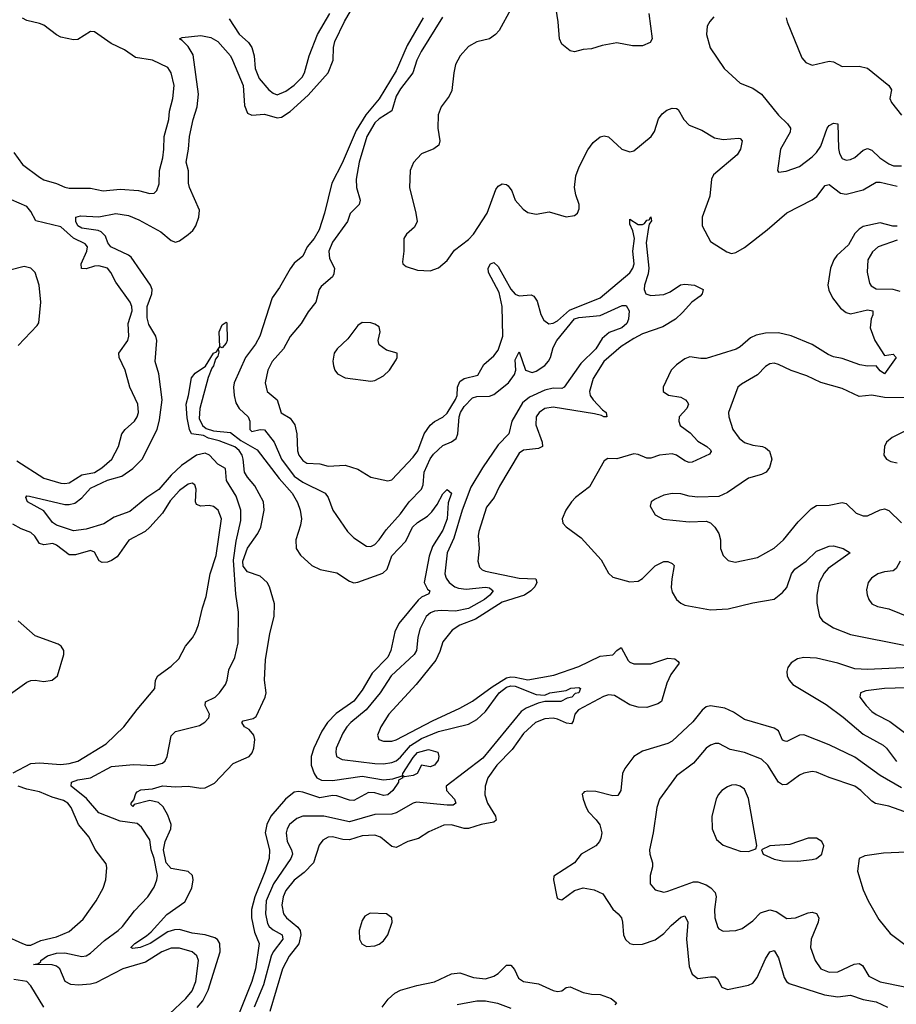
# Model space of a CAD drawing. Header units: inches. Extents: x 1245430 to 1420861, y 606325 to 671315.
# Tile 244 of 256: x 1381857 to 1385985, y 643323 to 647961. Entities that reach past the tile are written whole.
import ezdxf

# ---------------------------------------------------------------- set-up
doc = ezdxf.new("R2010")
doc.units = ezdxf.units.IN
doc.header["$MEASUREMENT"] = 0
doc.layers.add('B3684', color=7, linetype='Continuous')

msp = doc.modelspace()

# ---------------------------------------------------------------- linework, layer by layer
at = {"layer": 'B3684', "color": 5}
for points, elevation in [([(1382561.9, 643278.1), (1382640.1, 643350), (1382670, 643386.8), (1382686.4, 643430), (1382698.8, 643530), (1382691.9, 643551.9), (1382669.7, 643570), (1382610, 643588), (1382570, 643587.1), (1382525.8, 643570), (1382450, 643521.3), (1382342.6, 643490), (1382215, 643425), (1382190, 643418.1), (1382133.6, 643413.6), (1382097.1, 643417.1), (1382070.8, 643430.8), (1382045.4, 643490), (1382030, 643502.9), (1382010, 643509.4), (1381922, 643510), (1381945.2, 643514.8), (1381955.8, 643524.2), (1381956, 643530), (1381988, 643552), (1382030, 643563.3), (1382070, 643566), (1382150, 643548.7), (1382170, 643552.2), (1382190, 643563.7), (1382256.5, 643623.5), (1382320.8, 643670), (1382341.2, 643690), (1382397.3, 643762.7), (1382460.8, 643830), (1382490, 643874.9), (1382503.1, 643910), (1382505.5, 643930), (1382490.3, 644009.7), (1382476.7, 644050), (1382470, 644098), (1382430, 644158), (1382410, 644174.6), (1382330, 644186.1), (1382230, 644225.6), (1382171.8, 644291.8), (1382099.5, 644350), (1382101.6, 644370), (1382130, 644379.7), (1382189.9, 644390.1), (1382290, 644442.7), (1382392.6, 644452.6), (1382490, 644448.1), (1382530, 644459.6), (1382542, 644470), (1382551.1, 644490), (1382570, 644587.3), (1382590, 644608.2), (1382703.9, 644636.1), (1382728.7, 644651.3), (1382747.6, 644672.4), (1382751.6, 644690), (1382731.1, 644730), (1382731.5, 644748.5), (1382778.3, 644770), (1382798.3, 644790), (1382825.7, 644830), (1382833.5, 644850), (1382841.4, 644898.6), (1382870, 644957.3), (1382885.1, 645025.1), (1382887.1, 645170), (1382874.7, 645254.7), (1382864.3, 645415.7), (1382876.1, 645503.9), (1382897.7, 645602.3), (1382898.9, 645650), (1382876.1, 645716.1), (1382831.7, 645790), (1382826.5, 645846.5), (1382790, 645866.6), (1382750.6, 645910), (1382730, 645918.5), (1382690, 645909.2), (1382618.7, 645861.3), (1382570, 645815.4), (1382511.6, 645748.4), (1382455.1, 645710), (1382376.3, 645643.7), (1382302.1, 645617.9), (1382253.5, 645586.5), (1382170, 645561.6), (1382110, 645553.2), (1382030, 645579.2), (1382012.2, 645592.2), (1381970, 645647.3), (1381894, 645690), (1381886.3, 645710), (1381890, 645717.3), (1381903.5, 645716.5), (1382070, 645676.6), (1382090, 645676.4), (1382116.6, 645683.4), (1382150, 645707.8), (1382190, 645753.4), (1382270, 645791.4), (1382337.7, 645810), (1382390, 645847), (1382433.2, 645890), (1382503.7, 646030), (1382515.9, 646075.9), (1382527.5, 646170), (1382512.7, 646292.7), (1382494.6, 646350), (1382503.4, 646450), (1382498.9, 646470), (1382465.7, 646525.7), (1382456.7, 646556.7), (1382456.9, 646610), (1382479.7, 646670), (1382480.1, 646690), (1382473.6, 646710), (1382381.5, 646841.5), (1382370, 646850.8), (1382286.8, 646890), (1382272.1, 646910), (1382260.4, 646940.4), (1382240.8, 646960.8), (1382227.2, 646967.2), (1382150, 646978.6), (1382130.8, 646990), (1382121.6, 647010), (1382120.7, 647030), (1382143.8, 647036.2), (1382230, 647031.5), (1382310, 647048.3), (1382370, 647038.9), (1382418.1, 647018.1), (1382521, 646961), (1382570, 646921.3), (1382590, 646912), (1382610, 646918.8), (1382650.6, 646949.4), (1382671.6, 646968.4), (1382685.8, 646990), (1382701.2, 647030), (1382703.2, 647063.2), (1382657.2, 647170), (1382652.6, 647190), (1382651.2, 647248.8), (1382641.7, 647290), (1382652.1, 647350), (1382656.3, 647410), (1382674.1, 647490), (1382693, 647550), (1382699.2, 647610), (1382674.5, 647794.5), (1382650, 647833.5), (1382622.8, 647862.8), (1382609.5, 647870.5), (1382622.6, 647877.4), (1382710, 647886.8), (1382757.1, 647877.1), (1382790, 647858.4), (1382850, 647790.1), (1382859.5, 647770), (1382909, 647650), (1382916.4, 647556.4), (1382930, 647520.2), (1382950, 647510.1), (1383010, 647516.2), (1383070, 647498.8), (1383090, 647501.7), (1383130, 647528.6), (1383215.3, 647604.7), (1383309.9, 647710.1), (1383333.2, 647770), (1383334.2, 647830), (1383341.9, 647858.1), (1383387.4, 647952.6), (1383454.6, 648070)], 760), ([(1384820.6, 647990), (1384836, 647870), (1384826.8, 647853.2), (1384790, 647837.2), (1384742.4, 647837.6), (1384670, 647850.8), (1384600.8, 647839.2), (1384550, 647823.1), (1384510, 647820.4), (1384470, 647808.7), (1384450, 647813.5), (1384410, 647845.7), (1384398.6, 647870), (1384392.2, 647950), (1384376.9, 648050)], 820), ([(1382844.2, 647964.2), (1382890, 647893.1), (1382933.8, 647853.8), (1382950, 647830.3), (1382960.9, 647790), (1382965.6, 647730), (1382984, 647684), (1383030, 647630.2), (1383050, 647614.7), (1383070, 647607.2), (1383110, 647624.3), (1383150, 647652.7), (1383187.3, 647690), (1383198.8, 647710), (1383220.9, 647790), (1383258.9, 647890), (1383317.6, 647990)], 780), ([(1384169.5, 648010), (1384114.7, 647910), (1384098.5, 647890), (1384070, 647870.7), (1384010, 647856.1), (1383970, 647833.6), (1383930.9, 647790), (1383910.1, 647750), (1383901.1, 647710), (1383892.4, 647627.6), (1383879.5, 647600.5), (1383841.4, 647550), (1383828.3, 647511.7), (1383826, 647450), (1383835.8, 647390), (1383830.3, 647370), (1383808.1, 647351.9), (1383750, 647328.4), (1383712.4, 647287.6), (1383696.5, 647250), (1383692.6, 647170), (1383722.7, 647050), (1383728.3, 647010), (1383716.7, 646983.3), (1383678.3, 646950), (1383666, 646930), (1383666, 646870), (1383659.9, 646819.9), (1383662, 646810), (1383677.4, 646797.4), (1383730, 646780.9), (1383790, 646777.4), (1383830, 646792.2), (1383870, 646826.7), (1383905.3, 646874.7), (1383970, 646925.6), (1383993.5, 646950), (1384058.3, 647050), (1384099.8, 647160.2), (1384110, 647176), (1384130, 647187.2), (1384150, 647184.1), (1384158, 647178), (1384174.4, 647154.4), (1384190.2, 647110), (1384228, 647068), (1384250, 647053), (1384290, 647045.1), (1384350, 647055), (1384430, 647031.5), (1384470, 647038), (1384484.2, 647050), (1384492.2, 647070), (1384491.9, 647090), (1384476.1, 647136.1), (1384470.5, 647170), (1384475.4, 647224.6), (1384492.3, 647267.7), (1384533.2, 647346.8), (1384558.5, 647381.5), (1384590, 647409.3), (1384610, 647412.9), (1384629.3, 647409.3), (1384693, 647350), (1384730, 647338.3), (1384750, 647342.3), (1384831.4, 647410), (1384846.2, 647433.8), (1384865.9, 647494.1), (1384882.1, 647517.9), (1384905.2, 647534.8), (1384930, 647543.2), (1384950, 647542.8), (1384957.7, 647537.7), (1384985.2, 647490), (1385010, 647463.5), (1385070, 647440.5), (1385130, 647404.5), (1385170, 647397), (1385242, 647402), (1385250, 647400.3), (1385259, 647390), (1385251.5, 647350), (1385235.9, 647324.1), (1385124.7, 647230), (1385115.5, 647210), (1385107.7, 647130), (1385071, 647030), (1385071.3, 646990), (1385110, 646916.5), (1385187.8, 646867.8), (1385210, 646860.1), (1385230, 646863.3), (1385270, 646886.9), (1385377.5, 646970), (1385470, 647050.2), (1385590, 647111.7), (1385611.9, 647128.1), (1385650, 647179.7), (1385670, 647184.7), (1385723.1, 647143.1), (1385750, 647138), (1385830, 647159.5), (1385890, 647195), (1385910, 647195.3), (1385990, 647176.8)], 820), ([(1381830, 647335.6), (1381870, 647278.5), (1381950, 647218.9), (1381970, 647206.6), (1382030, 647188.9), (1382070, 647171.8), (1382090, 647166.9), (1382190, 647167.1), (1382250, 647154.6), (1382330, 647162), (1382415.9, 647155.9), (1382470, 647142.3), (1382490, 647143.7), (1382503.5, 647156.5), (1382513.1, 647186.9), (1382515, 647250), (1382530.5, 647309.5), (1382535.8, 647350), (1382537.1, 647410), (1382559.1, 647490), (1382562.2, 647530), (1382577.8, 647590), (1382584.3, 647650), (1382571, 647711), (1382554.8, 647734.8), (1382483, 647770), (1382403.1, 647783.1), (1382350, 647818), (1382288.1, 647848.1), (1382210, 647902.7), (1382190, 647904.3), (1382130, 647866.8), (1382110, 647865.2), (1382050, 647878.8), (1382030, 647888.6), (1381970, 647934.1), (1381950, 647943.1), (1381890, 647956.4), (1381870, 647968.2)], 780), ([(1383756.6, 647970), (1383681.2, 647838.8), (1383630, 647720.2), (1383550, 647587.8), (1383486.8, 647513.2), (1383441.3, 647438.7), (1383375.7, 647284.3), (1383327.2, 647190), (1383292.9, 647050), (1383266.7, 646970), (1383243.3, 646930), (1383210.1, 646890), (1383190, 646846.6), (1383150, 646813.5), (1383130, 646787.2), (1383080.6, 646699.4), (1383046.3, 646650), (1382987.9, 646470), (1382967.6, 646432.4), (1382920.5, 646370), (1382867.1, 646250), (1382864.1, 646230), (1382866.5, 646190), (1382875.4, 646155.4), (1382890, 646129.2), (1382933.5, 646090), (1382940.8, 646070), (1382941.5, 646030), (1382950, 646021.2), (1382990, 646030.8), (1383010, 646028.2), (1383055.4, 645970), (1383090.5, 645890), (1383150, 645811), (1383190, 645782.3), (1383295.6, 645730), (1383309.1, 645710), (1383331.1, 645651.1), (1383400.3, 645550), (1383430, 645520.9), (1383490, 645481.3), (1383510, 645478.7), (1383530, 645489), (1383550, 645510.3), (1383582.8, 645557.2), (1383650, 645632.4), (1383691, 645690), (1383749.2, 645750), (1383757.2, 645770), (1383762.4, 645830), (1383790, 645891.5), (1383805.3, 645914.7), (1383850, 645955.5), (1383890, 645971.7), (1383912.5, 645987.5), (1383920.7, 646010), (1383926.9, 646090), (1383932.7, 646110), (1383950, 646139.4), (1383990, 646179.1), (1384010, 646185.7), (1384070, 646186.8), (1384090, 646195), (1384158.4, 646250), (1384186.8, 646290), (1384193.1, 646310), (1384190, 646359.1), (1384210, 646395.5), (1384239.6, 646310), (1384270, 646299.5), (1384290, 646305.8), (1384330, 646331.3), (1384348.2, 646351.8), (1384357.6, 646370), (1384370, 646417.1), (1384386.3, 646450), (1384470, 646551), (1384490, 646557.3), (1384590, 646566.8), (1384693.9, 646613.9), (1384713.9, 646613.9), (1384726.7, 646590), (1384724, 646550), (1384716.9, 646530), (1384692.3, 646510), (1384633, 646487), (1384600.3, 646459.7), (1384570.1, 646410), (1384499.3, 646340.7), (1384420.7, 646230), (1384410, 646223.6), (1384370, 646225.3), (1384330, 646214.9), (1384257.8, 646182.2), (1384224.7, 646155.3), (1384174, 646070), (1384160.5, 646010), (1384110, 645958.4), (1384036.4, 645850), (1383982, 645758), (1383940.3, 645650), (1383900.9, 645519.1), (1383870.1, 645449.8), (1383859.5, 645350), (1383865.1, 645330), (1383880.1, 645310), (1383906.3, 645290), (1383923.2, 645283.2), (1383959, 645279), (1384050, 645288.1), (1384070, 645284), (1384087.4, 645270), (1384071.9, 645250), (1384046.3, 645230), (1383970, 645187.3), (1383910, 645174.7), (1383842.5, 645177.5), (1383810, 645174.4), (1383792.4, 645167.6), (1383771.9, 645150), (1383741.2, 645090), (1383731.4, 645050), (1383725.3, 644990), (1383714, 644970), (1383605.7, 644870), (1383554, 644790), (1383489.2, 644710.8), (1383416.1, 644650), (1383398.4, 644630), (1383379.1, 644600.9), (1383347.6, 644530), (1383345.1, 644510), (1383349.3, 644490), (1383376.1, 644476.1), (1383530, 644457), (1383570, 644455.3), (1383610, 644461.6), (1383630, 644470.5), (1383650, 644487.8), (1383697.9, 644542.1), (1383750, 644575.1), (1383830, 644608.4), (1383970, 644642.5), (1384010, 644664.6), (1384050, 644701.5), (1384115.5, 644790), (1384150, 644816.4), (1384170, 644823.1), (1384190, 644821.3), (1384290, 644782.1), (1384330, 644778.4), (1384354.5, 644790), (1384430, 644801.1), (1384452.8, 644812.7), (1384490, 644816), (1384498, 644810), (1384490.7, 644790), (1384473.4, 644786.6), (1384457.3, 644770), (1384435.1, 644764.9), (1384406, 644750), (1384330, 644749.4), (1384298.1, 644741.9), (1384241.9, 644718.1), (1384218.1, 644701.9), (1384038, 644482), (1383865.4, 644350), (1383866.8, 644330), (1383904.8, 644290), (1383911.6, 644270), (1383898.5, 644261.5), (1383870, 644260.3), (1383725.3, 644274.7), (1383709.5, 644270.5), (1383630, 644225.3), (1383610, 644218.6), (1383530, 644217.4), (1383410, 644182.9), (1383290, 644208.6), (1383190.1, 644209.9), (1383162.2, 644197.8), (1383128.2, 644170), (1383116.2, 644150), (1383111.3, 644130), (1383117.2, 644090), (1383136.6, 644050), (1383141, 644030), (1383134.2, 644010), (1383051.7, 643890), (1383018.3, 643810), (1383014.3, 643750), (1383024.3, 643704.3), (1383031.8, 643690), (1383050, 643673.7), (1383092.7, 643650), (1383095.6, 643630), (1383050.9, 643570), (1383041.9, 643550), (1383004.6, 643415.4), (1382961.5, 643310)], 760), ([(1383847.6, 647972.4), (1383747.4, 647810), (1383726.9, 647770), (1383708.4, 647710), (1383650, 647635.2), (1383630, 647600.7), (1383609.4, 647530.6), (1383550, 647494.1), (1383530, 647474.7), (1383491.2, 647410), (1383456, 647290), (1383441.1, 647210), (1383443.1, 647170), (1383460.6, 647110), (1383456.5, 647090), (1383412.8, 647047.2), (1383400.8, 647010), (1383330, 646912.4), (1383313.3, 646870), (1383316.1, 646836.1), (1383339.3, 646790), (1383336.6, 646763.4), (1383330.1, 646749.9), (1383276.3, 646703.7), (1383268.1, 646690), (1383251.9, 646630), (1383216, 646584), (1383182.9, 646530), (1383131, 646469), (1383100.1, 646410), (1383046.3, 646350), (1383026.3, 646310), (1383013.2, 646250), (1383022, 646210), (1383069.5, 646169.5), (1383088.9, 646108.9), (1383130, 646083.5), (1383152, 646052), (1383161.5, 646010), (1383165.4, 645930), (1383172, 645910), (1383190, 645884.2), (1383210, 645871.6), (1383270, 645868.8), (1383310, 645858.4), (1383390, 645861.9), (1383450, 645843.6), (1383510, 645805.3), (1383590, 645788), (1383610, 645793.8), (1383710, 645900.5), (1383731.7, 645930), (1383762.2, 646010), (1383789.9, 646050.1), (1383810, 646067.8), (1383850, 646087.8), (1383870, 646107.5), (1383910, 646171.6), (1383917.3, 646190), (1383919.1, 646230), (1383930, 646256.9), (1383950, 646270.2), (1384013.9, 646286.1), (1384042.9, 646337.1), (1384090, 646376.9), (1384110, 646404.6), (1384131.6, 646470), (1384129.7, 646610), (1384115.1, 646675.1), (1384065, 646770), (1384063.2, 646790), (1384073.6, 646810), (1384090, 646816.6), (1384110, 646798.3), (1384170, 646691.1), (1384190, 646667.8), (1384210, 646660.5), (1384265.4, 646665.4), (1384278.4, 646658.4), (1384294.1, 646634.1), (1384311.4, 646571.4), (1384324.7, 646544.7), (1384348.8, 646528.8), (1384370, 646530.9), (1384390, 646542.5), (1384446.9, 646593.1), (1384590.6, 646650), (1384730, 646769), (1384744.3, 646790), (1384750.3, 646810), (1384744.5, 646870), (1384751.7, 646930), (1384745.4, 646965.4), (1384730, 646997), (1384730, 647020.4), (1384770, 646995.9), (1384790, 646995.7), (1384799.5, 647000.5), (1384810, 647015.8), (1384821.5, 647018.5), (1384830, 647032.4), (1384832.5, 647012.5), (1384822.2, 646997.8), (1384818, 646982), (1384806.8, 646910), (1384819.5, 646790), (1384817.1, 646762.9), (1384799.9, 646710), (1384797.9, 646690), (1384805.7, 646670), (1384830, 646661.2), (1384890, 646666.6), (1384920.6, 646679.4), (1384969, 646711), (1384990, 646715.1), (1385034.9, 646710), (1385075.2, 646690), (1385071.2, 646670), (1385061.3, 646658.7), (1385022.1, 646630), (1384979.2, 646580.8), (1384944.8, 646550), (1384886, 646514), (1384790, 646481.7), (1384750, 646459.7), (1384690, 646421.6), (1384608.8, 646350), (1384557.7, 646270), (1384539.8, 646210), (1384543.6, 646190), (1384558, 646170), (1384602.3, 646122.3), (1384619.3, 646110), (1384622, 646090), (1384608.2, 646090), (1384596.9, 646096.9), (1384564.4, 646104.4), (1384370, 646135.9), (1384330.7, 646129.3), (1384303.2, 646110), (1384290.1, 646089.9), (1384288.1, 646051.9), (1384317.7, 645970), (1384318.8, 645950), (1384299.6, 645940.4), (1384230, 645932.7), (1384210, 645919.4), (1384116.1, 645763.9), (1384091.3, 645710), (1384056.2, 645663.8), (1384019, 645550), (1384016.3, 645530), (1384021.2, 645470), (1384014.2, 645410), (1384022.4, 645382.4), (1384034.3, 645370), (1384050, 645362.6), (1384210, 645329.7), (1384287.4, 645327.4), (1384292.8, 645310), (1384282.3, 645290), (1384263.8, 645270), (1384234.4, 645250), (1384130, 645217.2), (1384002.9, 645137.1), (1383930, 645108.6), (1383894.4, 645085.6), (1383850.2, 645030), (1383835.5, 644984.5), (1383816.1, 644943.9), (1383724.8, 644830), (1383595.5, 644690), (1383557.7, 644630), (1383542.8, 644590), (1383548.7, 644570), (1383570, 644562), (1383610, 644562.6), (1383630, 644568.4), (1383801.1, 644658.9), (1383930, 644718.1), (1383990, 644751.3), (1384082, 644818), (1384150, 644860.7), (1384170, 644865.2), (1384190, 644863.7), (1384250, 644850.8), (1384373.3, 644873.3), (1384490, 644914.4), (1384590, 644962.7), (1384650.9, 644969.1), (1384670, 644990.2), (1384690, 645003.6), (1384722.9, 644942.9), (1384730, 644935), (1384750, 644926.9), (1384830, 644927.1), (1384910, 644953.3), (1384943.1, 644950), (1384957.8, 644937.8), (1384962.5, 644930), (1384923.4, 644876.6), (1384904.8, 644835.2), (1384879.1, 644750), (1384861.6, 644738.4), (1384810, 644720.3), (1384770, 644722.1), (1384730, 644734), (1384657.6, 644777.6), (1384630, 644780.4), (1384607, 644773), (1384488.6, 644710), (1384471.5, 644690), (1384463.5, 644656.5), (1384455.3, 644644.7), (1384432.9, 644647.1), (1384390, 644666.7), (1384368.8, 644671.2), (1384330, 644668.2), (1384286.7, 644650), (1384230, 644598.4), (1384176.1, 644523.9), (1384104.8, 644450), (1384061.8, 644390), (1384048.5, 644350), (1384047.6, 644310), (1384059.8, 644270), (1384097.1, 644210), (1384100.3, 644190), (1384090, 644180.4), (1384030, 644169.8), (1383970, 644151.3), (1383950, 644151.9), (1383890, 644168.5), (1383853.9, 644166.1), (1383784.4, 644135.6), (1383735.7, 644104.3), (1383685.3, 644090), (1383630, 644062.3), (1383610, 644066.6), (1383555.8, 644110), (1383530, 644119.9), (1383470, 644116), (1383410, 644097.8), (1383379.2, 644099.2), (1383330, 644112.2), (1383310, 644110.5), (1383283.9, 644096.1), (1383268, 644072), (1383241, 643990), (1383196.2, 643943.8), (1383150, 643907.6), (1383110, 643859.8), (1383097.7, 643830), (1383091.9, 643790), (1383099.3, 643750), (1383113.5, 643730), (1383167.2, 643687.2), (1383178.3, 643670), (1383181.1, 643650), (1383172.3, 643607.7), (1383126.7, 643550), (1383094.6, 643490), (1383035.7, 643290)], 780), ([(1385126.4, 647973.6), (1385107.3, 647952.7), (1385094.9, 647930), (1385091.4, 647890), (1385108.4, 647828.4), (1385175.3, 647730), (1385250, 647661.3), (1385310, 647638.7), (1385350, 647610.3), (1385430, 647510.3), (1385473.4, 647470), (1385487.7, 647450), (1385486, 647430), (1385440.4, 647350), (1385426, 647250), (1385430, 647242), (1385467.3, 647247.3), (1385530, 647269), (1385590, 647314.9), (1385610, 647334.3), (1385630, 647365.2), (1385659.5, 647450), (1385670, 647462.3), (1385690, 647473.7), (1385710.2, 647470), (1385713.4, 647353.4), (1385718.2, 647330), (1385730, 647306), (1385750, 647299.3), (1385770, 647302.2), (1385790, 647311.3), (1385830, 647345.4), (1385850, 647353.6), (1385870, 647346.5), (1385907.9, 647310), (1385950, 647280.9), (1385972.1, 647272.1), (1386010, 647271.8)], 840), ([(1385467.4, 647970), (1385471.8, 647950), (1385540.9, 647780.9), (1385559.2, 647759.2), (1385590, 647746.7), (1385670, 647765.7), (1385690, 647761.3), (1385730, 647740.4), (1385810, 647741.3), (1385850, 647732), (1385950.6, 647650), (1385963, 647630), (1385955.5, 647590), (1385963, 647570), (1386010.2, 647510.2)], 860), ([(1381843.3, 645883.3), (1381970, 645801.9), (1382050, 645778.2), (1382070, 645775.4), (1382090, 645779.3), (1382150, 645816.6), (1382210, 645828.6), (1382243.8, 645850), (1382290.8, 645890), (1382322.9, 645950), (1382338, 646010), (1382353.1, 646030), (1382397.1, 646070), (1382410.4, 646089.6), (1382416.8, 646110), (1382414, 646150), (1382375.3, 646230), (1382353.4, 646310), (1382325, 646370), (1382324.4, 646390), (1382366, 646450), (1382370.8, 646470), (1382368.2, 646530), (1382386.8, 646590), (1382385.6, 646610), (1382377.6, 646630), (1382310, 646724), (1382286.2, 646770), (1382270, 646790.7), (1382230, 646802), (1382210, 646800.4), (1382170, 646787.3), (1382148.2, 646788.2), (1382147.1, 646810), (1382173.8, 646870), (1382175.6, 646890), (1382165, 646905), (1382110, 646931.5), (1382050, 646984.2), (1381932.9, 647012.9), (1381910, 647056.4), (1381890, 647080.3), (1381744, 647144)], 780), ([(1385990, 646988.6), (1385968.7, 646988.7), (1385910, 647003.7), (1385830, 646986.7), (1385810, 646974.5), (1385790, 646952.8), (1385760, 646900), (1385705.8, 646850), (1385691.7, 646830), (1385675.8, 646790), (1385663.7, 646710), (1385667.3, 646687.3), (1385685.6, 646650), (1385722.6, 646602.6), (1385750, 646581.6), (1385770, 646574.4), (1385850, 646593.8), (1385874.3, 646590), (1385875.3, 646570), (1385867.7, 646552.3), (1385862.4, 646510), (1385884.4, 646450), (1385930, 646379.3), (1385970, 646385.4), (1385985.4, 646370), (1385930, 646292.9), (1385910, 646307.1), (1385890.5, 646330.5), (1385850, 646329.2), (1385814.3, 646334.3), (1385730, 646365), (1385690, 646373.4), (1385664.3, 646384.3), (1385590, 646430.7), (1385490, 646472.2), (1385430, 646484.9), (1385370, 646484), (1385325.2, 646474.8), (1385298.4, 646461.6), (1385250, 646419.3), (1385230.7, 646409.3), (1385090, 646365), (1385064.4, 646364.4), (1385012.4, 646372.4), (1384990, 646363.7), (1384950, 646335.4), (1384925.4, 646310), (1384887.6, 646230), (1384887.4, 646210), (1384912.1, 646192.1), (1384970, 646182.2), (1384992.3, 646170), (1385000.3, 646160.3), (1385007.5, 646150), (1384999.3, 646130), (1384962.2, 646090), (1384961, 646070), (1384967.3, 646050), (1385014, 646014), (1385050, 645975.3), (1385092.9, 645950), (1385110, 645934), (1385113, 645927), (1385105.5, 645914.5), (1385024, 645876), (1385010, 645875.5), (1384990, 645882.6), (1384950, 645909.9), (1384930, 645916.5), (1384870, 645909.8), (1384830, 645895), (1384810, 645895.6), (1384770, 645913.2), (1384750, 645915.6), (1384670, 645891.5), (1384626.6, 645893.4), (1384610, 645882.7), (1384540.1, 645759.9), (1384474.6, 645710), (1384455.6, 645690), (1384428.8, 645650), (1384412.2, 645610), (1384414.4, 645590), (1384430, 645572.7), (1384500.6, 645520.6), (1384596.2, 645416.2), (1384630, 645353.4), (1384650, 645334.9), (1384730, 645312.6), (1384770, 645316.5), (1384790, 645328.7), (1384850, 645388.9), (1384890, 645408.8), (1384910, 645408.6), (1384930, 645399.7), (1384939.2, 645390), (1384927.6, 645327.6), (1384925.9, 645285.9), (1384930, 645263.8), (1384950.3, 645230), (1384970, 645212.6), (1384990, 645202.8), (1385110, 645180.5), (1385194.1, 645185.9), (1385310, 645213.8), (1385410, 645232), (1385450, 645262.3), (1385470, 645286.3), (1385492.5, 645350), (1385507.1, 645372.9), (1385561.1, 645410), (1385610, 645457.1), (1385670, 645480.8), (1385690, 645482.8), (1385734.8, 645470), (1385767.7, 645450), (1385664, 645376), (1385646, 645354), (1385621.9, 645310), (1385610.7, 645250.7), (1385611.7, 645211.7), (1385624, 645150), (1385638, 645130), (1385690, 645096.6), (1385770, 645065), (1386030, 645013)], 820), ([(1385990, 646921.9), (1385900.4, 646890), (1385872.9, 646867.1), (1385851.7, 646830), (1385849, 646771), (1385859.3, 646719.3), (1385866.5, 646706.5), (1385890, 646693.2), (1385968.7, 646691.3), (1386002.5, 646682.5)], 840), ([(1381850, 646426.4), (1381939.3, 646520.7), (1381947.2, 646532.8), (1381957, 646630), (1381949, 646710), (1381930, 646769.6), (1381910, 646790.8), (1381878.2, 646798.2), (1381810, 646780.7)], 820), ([(1382692, 643308), (1382720.1, 643339.9), (1382744.3, 643390), (1382801.4, 643570), (1382799.4, 643610), (1382789, 643629), (1382776.7, 643636.7), (1382730, 643649.9), (1382670, 643657.7), (1382610, 643676), (1382585.4, 643674.6), (1382555.4, 643664.6), (1382471.4, 643610), (1382423.7, 643590), (1382390, 643585.9), (1382379.7, 643590), (1382398.7, 643610), (1382454.7, 643645.3), (1382475.5, 643664.5), (1382550, 643746.4), (1382634, 643806), (1382667, 643870), (1382674.7, 643910), (1382670.5, 643930), (1382650, 643948), (1382570, 643962.3), (1382546.2, 643990), (1382533.6, 644050), (1382542, 644090), (1382568.8, 644150), (1382570.3, 644170), (1382554.6, 644214.6), (1382532.7, 644252.7), (1382510, 644273.6), (1382470, 644283.1), (1382396.3, 644263.7), (1382390, 644255.1), (1382382.3, 644262.3), (1382382.6, 644270), (1382394.3, 644285.7), (1382404.3, 644315.7), (1382410, 644324.4), (1382426.8, 644333.2), (1382482, 644338), (1382530, 644351.5), (1382590, 644346.9), (1382650, 644350.5), (1382710, 644341), (1382730, 644343.3), (1382775.2, 644364.8), (1382863.1, 644456.9), (1382937.6, 644490), (1382952.2, 644507.8), (1382959.2, 644530), (1382964.6, 644570), (1382960.4, 644590), (1382937.8, 644617.8), (1382916.4, 644630), (1382902.9, 644650), (1382910, 644657.5), (1382956, 644670), (1382970, 644679.3), (1383013.6, 644770), (1383017.9, 644790), (1383009.5, 644849.5), (1383014.4, 644945.6), (1383034.5, 645070), (1383054.7, 645150), (1383057.5, 645210), (1383032.7, 645290), (1383022.3, 645310), (1382990, 645339.1), (1382930, 645360.5), (1382910, 645386.9), (1382908.4, 645410), (1382930, 645472.1), (1382978.9, 645541.1), (1382993.3, 645570), (1383008.3, 645650), (1383005.2, 645690), (1382965.1, 645765.1), (1382930, 645805.6), (1382915, 645830), (1382909.7, 645890), (1382904.4, 645910), (1382891.3, 645931.3), (1382870, 645948.2), (1382797, 645977), (1382746.9, 645990), (1382722.1, 646002.1), (1382666, 646010), (1382656.2, 646030), (1382645.6, 646085.6), (1382640.4, 646150), (1382652.4, 646190), (1382666.5, 646273.5), (1382683.8, 646296.2), (1382731.5, 646328.5), (1382769.7, 646390.3), (1382783.2, 646396.8), (1382791.1, 646408.2)], 740), ([(1382791.1, 646408.2), (1382794.9, 646394.9), (1382790, 646375.3), (1382779, 646361), (1382770.2, 646330), (1382761.3, 646318.7), (1382744.1, 646275.9), (1382705.5, 646130), (1382702.5, 646082.5), (1382717.2, 646050), (1382734.8, 646034.8), (1382770, 646024.3), (1382850, 646017), (1382897.9, 645977.9), (1382974.8, 645934.8), (1383079.7, 645799.7), (1383140.1, 645730), (1383165.8, 645685.8), (1383177.4, 645650), (1383183.4, 645610), (1383179.5, 645580.5), (1383158.2, 645510), (1383159.7, 645470), (1383178.9, 645438.9), (1383233.4, 645390), (1383271.4, 645371.4), (1383350, 645354.8), (1383410, 645315.7), (1383430, 645308.6), (1383450, 645311.5), (1383566.6, 645353.4), (1383587.1, 645372.9), (1383610, 645435), (1383674.8, 645505.2), (1383706.2, 645570), (1383730, 645592.5), (1383777.7, 645622.3), (1383797.4, 645642.6), (1383823.1, 645676.9), (1383850, 645727), (1383870, 645747.2), (1383890, 645730.6), (1383874.8, 645685.2), (1383869.5, 645610), (1383862.8, 645590), (1383850, 645555.9), (1383801, 645479), (1383785.8, 645434.2), (1383761.1, 645310), (1383778, 645278), (1383788.9, 645270), (1383784.2, 645255.8), (1383750, 645240.2), (1383733.6, 645226.4), (1383642.7, 645117.3), (1383623.3, 645076.7), (1383605.5, 644990), (1383590, 644957.5), (1383516.8, 644883.2), (1383470, 644802.4), (1383430, 644751.1), (1383348, 644692), (1383306.4, 644650), (1383279.9, 644610), (1383242.6, 644530), (1383229.6, 644490), (1383229.6, 644450), (1383243.1, 644410), (1383256.6, 644390), (1383278.6, 644378.6), (1383330, 644376.9), (1383470, 644397.1), (1383570, 644380.9), (1383614.9, 644385.1), (1383658.8, 644398.8), (1383662, 644390), (1383641.7, 644378.3), (1383640.6, 644370), (1383613.8, 644330), (1383590, 644309), (1383570, 644306.3), (1383530, 644319), (1383499.4, 644320.6), (1383430, 644283.2), (1383410, 644284.1), (1383350, 644305.5), (1383330, 644306.7), (1383270, 644296.3), (1383190, 644322.7), (1383170, 644326), (1383150, 644321.6), (1383109.5, 644290), (1383039.1, 644210), (1383020.3, 644170), (1383012.9, 644130), (1383032.9, 644050), (1383031.1, 644010), (1383013.5, 643950), (1382963.6, 643830), (1382949.1, 643770), (1382949.2, 643730), (1382963, 643663), (1382985.3, 643610), (1382967.7, 643490), (1382950.9, 643430), (1382862.2, 643210)], 740), ([(1382793.6, 646411.9), (1382790.8, 646409.2), (1382791.1, 646408.2)], 740), ([(1382791.1, 646408.2), (1382793.6, 646411.9)], 740), ([(1386050, 646179.7), (1385930, 646180.7), (1385870, 646191.6), (1385810, 646186.5), (1385730, 646222.9), (1385630, 646252.3), (1385563.7, 646283.7), (1385490, 646308.2), (1385430, 646336.8), (1385410, 646342.4), (1385390, 646340.4), (1385370, 646326.6), (1385332, 646288), (1385255.8, 646244.2), (1385239.5, 646230), (1385195.6, 646110), (1385196.9, 646090), (1385215.6, 646030), (1385244.9, 645990), (1385270, 645969.2), (1385310, 645956.2), (1385354.8, 645950), (1385370, 645944.2), (1385388, 645928), (1385398.5, 645890), (1385388.3, 645851.7), (1385372, 645830), (1385350, 645818), (1385290, 645801), (1385190, 645733), (1385150, 645714.7), (1385050, 645711.1), (1385010, 645716.3), (1384970, 645728), (1384930, 645729.6), (1384890, 645720.5), (1384850, 645702.9), (1384830.7, 645690), (1384826.7, 645670), (1384850, 645628.2), (1384887.8, 645607.7), (1385010, 645594.9), (1385090, 645598.4), (1385110.3, 645590.3), (1385130.3, 645570.3), (1385150, 645541), (1385157, 645510), (1385157.6, 645470), (1385170, 645437.3), (1385193.3, 645413.3), (1385226.1, 645406.1), (1385332.2, 645427.8), (1385410, 645471.6), (1385454.5, 645510), (1385523.8, 645596.2), (1385583.8, 645656.2), (1385610, 645672.2), (1385670, 645673.8), (1385730, 645687.2), (1385750, 645681.5), (1385796.3, 645636.3), (1385830, 645623.2), (1385850, 645624.5), (1385910, 645651.8), (1385930, 645656.5), (1385950, 645649.2), (1386010, 645591)], 840), ([(1386050, 646034.7), (1385966.6, 645993.4), (1385939.5, 645970), (1385930.4, 645950), (1385927.3, 645910), (1385938.8, 645890), (1385959.9, 645879.9), (1385990, 645872.7)], 860), ([(1381825.8, 644414.1), (1381910, 644457.4), (1381950, 644460.9), (1382050, 644452.7), (1382090, 644456.6), (1382130, 644467.7), (1382264.8, 644550), (1382348, 644630), (1382410, 644712.4), (1382493.3, 644810), (1382496.2, 644850), (1382507.6, 644870), (1382570, 644915.3), (1382606.6, 644950), (1382638.3, 645010), (1382671.2, 645048.8), (1382685.6, 645074.4), (1382699.8, 645110), (1382717.9, 645190), (1382735.6, 645244.4), (1382753.7, 645350), (1382782.7, 645437.3), (1382807.1, 645610), (1382791.9, 645650), (1382770, 645668.3), (1382750, 645673.2), (1382709.9, 645669.9), (1382690, 645677.6), (1382685.2, 645690), (1382687.4, 645750), (1382681.1, 645770), (1382670, 645778.2), (1382650, 645772.2), (1382610, 645742.3), (1382566.3, 645693.7), (1382530, 645636.2), (1382469.3, 645570), (1382447.1, 645550), (1382371.6, 645508.4), (1382315.5, 645430), (1382290, 645412.8), (1382270, 645405.4), (1382244.6, 645404.6), (1382231.6, 645411.6), (1382210, 645453.1), (1382190, 645460.3), (1382120.4, 645439.6), (1382090, 645440.2), (1382030, 645485.2), (1382012.7, 645492.7), (1381970, 645487.8), (1381950, 645493.5), (1381927.5, 645527.5), (1381910, 645544.7), (1381863.1, 645563.1), (1381825.2, 645585.2)], 780), ([(1386003.6, 645410), (1385984.7, 645375.3), (1385970, 645364.6), (1385930, 645360.3), (1385898, 645350), (1385868.2, 645330), (1385852.4, 645310), (1385845.5, 645274.5), (1385848.5, 645251.5), (1385856.5, 645230), (1385870.4, 645210), (1385896.9, 645196.9), (1385950, 645185.2), (1386050, 645144.7)], 840), ([(1381814.1, 644785.9), (1381890, 644840.3), (1381910, 644848.7), (1381930, 644850.3), (1381970, 644843.1), (1382009.7, 644850.3), (1382035.1, 644870), (1382065.6, 644970), (1382065.1, 644990), (1382052.3, 645010), (1382038.7, 645018.7), (1381930, 645058.3), (1381849.9, 645129.9)], 820), ([(1386050.8, 644910), (1385850, 644899.9), (1385790, 644903.6), (1385710, 644929.5), (1385610, 644953.3), (1385550, 644956.9), (1385520.2, 644950), (1385490, 644931), (1385475.3, 644910), (1385470.1, 644890), (1385472.1, 644870), (1385480.8, 644850), (1385497.8, 644830), (1385654.7, 644734.7), (1385735, 644675), (1385830, 644595), (1385923.5, 644543.5), (1385939.3, 644530), (1385986.9, 644466.9)], 820), ([(1386030, 644813.5), (1385930.2, 644809.8), (1385841.2, 644798.8), (1385817.3, 644790), (1385813, 644770), (1385842.8, 644730), (1385870, 644702.8), (1385890, 644688.3), (1385955.6, 644655.6), (1386024, 644604)], 840), ([(1386010, 644343.4), (1385910, 644400.5), (1385790, 644486.4), (1385670, 644545), (1385550, 644591.7), (1385530, 644591.1), (1385470, 644560.3), (1385461.8, 644561.8), (1385450, 644566.6), (1385430.5, 644610.5), (1385410, 644623.1), (1385270, 644664.8), (1385219.1, 644699.1), (1385178.1, 644718.1), (1385110, 644729), (1385090, 644723.5), (1385071.3, 644708.7), (1385026.8, 644653.2), (1384930, 644563), (1384910, 644551.8), (1384790, 644515.1), (1384748.9, 644490), (1384706.9, 644433.1), (1384696.1, 644410), (1384688.4, 644330), (1384673.5, 644306.5), (1384650, 644305.5), (1384570, 644325.7), (1384533.2, 644326.8), (1384516, 644324), (1384510, 644318), (1384506.4, 644313.6), (1384510.5, 644290), (1384525.3, 644250), (1384536.5, 644230), (1384572.4, 644192.4), (1384588.6, 644168.6), (1384598.2, 644130), (1384594.6, 644105.4), (1384587.8, 644090), (1384570, 644069.7), (1384501.3, 644030), (1384470, 643989.6), (1384372.8, 643927.2), (1384370.4, 643910), (1384387.3, 643830), (1384390, 643822), (1384397.6, 643817.6), (1384410, 643814.9), (1384470, 643859.6), (1384510, 643872.4), (1384562.9, 643862.9), (1384603, 643843), (1384650, 643771.6), (1384675.8, 643750), (1384690.6, 643730.6), (1384696.3, 643710), (1384700.2, 643650), (1384710, 643628.5), (1384730.8, 643610), (1384750, 643604.9), (1384790, 643606.4), (1384850, 643626.2), (1384890, 643656.5), (1384925.1, 643694.9), (1384970, 643734.2), (1384990, 643740.3), (1385003.2, 643710), (1384996.8, 643630), (1385010, 643501), (1385024.8, 643464.8), (1385050, 643443.9), (1385110, 643452.9), (1385132.1, 643452.1), (1385143.5, 643443.5), (1385164, 643404), (1385190, 643393.6), (1385290, 643413.4), (1385310, 643423.2), (1385330, 643448.9), (1385370, 643538), (1385390, 643570.3), (1385410, 643576.5), (1385430, 643541.6), (1385456.8, 643450), (1385468.3, 643430), (1385481.1, 643421.1), (1385647.1, 643367.1), (1385710, 643359.1), (1385770, 643365.9), (1385830, 643346.3), (1385890, 643335), (1385944.4, 643310)], 820), ([(1386070, 644214.1), (1385950, 644256.5), (1385888.2, 644268.2), (1385870, 644279.3), (1385817.7, 644330), (1385790, 644349.8), (1385670, 644390.8), (1385610, 644416.4), (1385590, 644419.8), (1385550, 644411.9), (1385530, 644402.4), (1385470, 644358.6), (1385450, 644357), (1385429.9, 644369.9), (1385380.6, 644450), (1385350, 644477.8), (1385270, 644509.2), (1385203.7, 644523.7), (1385150, 644551.1), (1385132.2, 644552.2), (1385110, 644544.4), (1385090, 644529.7), (1385030, 644459.2), (1384950, 644399.7), (1384870.3, 644290), (1384858, 644250), (1384840.3, 644130), (1384822.6, 644050), (1384824.2, 644030), (1384837.8, 643990), (1384837.8, 643970), (1384826.3, 643930), (1384827, 643890), (1384850, 643862.4), (1384890, 643852), (1384910, 643855.6), (1385030, 643900.4), (1385050, 643900.7), (1385090, 643886.3), (1385112.1, 643872), (1385132.5, 643850), (1385137.1, 643830), (1385128.5, 643770), (1385131.3, 643730), (1385145.4, 643685.4), (1385150, 643678), (1385170, 643667), (1385230, 643671.5), (1385259.1, 643680.9), (1385310, 643716), (1385346.3, 643753.7), (1385390, 643768.6), (1385420.1, 643760.1), (1385470, 643726.5), (1385510, 643730.2), (1385570, 643754.5), (1385590, 643756.9), (1385610, 643750.3), (1385620.2, 643730), (1385617.3, 643710), (1385584.8, 643630), (1385580.7, 643590), (1385603.2, 643530), (1385630.3, 643490), (1385670, 643474.2), (1385710, 643476), (1385787.3, 643512.7), (1385810, 643515.5), (1385826.5, 643506.5), (1385855.4, 643455.4), (1385910, 643428.8), (1386025.8, 643405.8)], 840), ([(1381787.4, 643647.4), (1381870, 643608.9), (1381890, 643602.1), (1381910, 643601.5), (1381957, 643623), (1382030, 643640.7), (1382090, 643666.4), (1382155.3, 643724.7), (1382217.8, 643810), (1382249.8, 643870), (1382262.7, 643910), (1382266.7, 643966.7), (1382264, 643984), (1382212.5, 644052.5), (1382183.5, 644110), (1382133.3, 644170), (1382099.3, 644250), (1382083.9, 644270), (1382063.8, 644283.8), (1382010, 644299.5), (1381950, 644324.6), (1381890, 644336.7), (1381850, 644350.3)], 780), ([(1386070, 644040.5), (1385925.7, 644034.3), (1385838, 644022), (1385811.3, 644010), (1385802.8, 643950), (1385830, 643862.8), (1385853.4, 643810), (1385903.2, 643723.2), (1385956.9, 643656.9), (1386050, 643585.5)], 860), ([(1383564.7, 643310), (1383592.2, 643347.8), (1383624, 643376), (1383650, 643389.1), (1383727.8, 643412.2), (1383810, 643428.2), (1383890, 643467.2), (1383930, 643472.1), (1383994.8, 643450), (1384050, 643443.8), (1384090, 643455.6), (1384110, 643468.6), (1384150, 643507.6), (1384170, 643508.1), (1384186.7, 643486.7), (1384206.6, 643446.6), (1384230, 643430.1), (1384299.8, 643419.8), (1384370, 643387.4), (1384390, 643383.4), (1384410, 643386.5), (1384430, 643402), (1384450, 643405.2), (1384510, 643379), (1384550, 643370.1), (1384590, 643368.6), (1384643.1, 643350), (1384668, 643330), (1384659.9, 643320.1)], 780), ([(1381970.9, 643310), (1381908.8, 643410), (1381890, 643429.8), (1381830, 643439.9)], 780), ([(1383917.5, 643322.5), (1384010, 643340.2), (1384050, 643338.8), (1384108, 643328.1), (1384170, 643305.2)], 760)]:
    msp.add_lwpolyline(points, dxfattribs=dict(at, elevation=elevation))
for points, elevation in [([(1382793.6, 646411.9), (1382799.5, 646420.5), (1382797, 646490), (1382810, 646522.8), (1382830, 646535.5), (1382832.9, 646532.9), (1382833.7, 646450), (1382830, 646437), (1382810, 646414.5), (1382801, 646419)], 740), ([(1383470, 646534.7), (1383450, 646519.8), (1383402.8, 646457.2), (1383351.4, 646410), (1383338, 646390), (1383331.7, 646351.7), (1383334.9, 646330), (1383341.3, 646310), (1383353, 646293), (1383390, 646273.4), (1383510, 646257.3), (1383530, 646261.6), (1383570, 646283.1), (1383598, 646310), (1383630, 646358), (1383635.3, 646370), (1383634.5, 646390), (1383583.9, 646403.9), (1383549.8, 646429.8), (1383544.8, 646450), (1383554.7, 646490), (1383550, 646514.2), (1383530, 646527.2), (1383510, 646533.3)], 820), ([(1383790, 644440.9), (1383750, 644449.2), (1383728.9, 644410), (1383710, 644401.2), (1383670, 644395.1), (1383660.6, 644400.6), (1383661.8, 644410), (1383710, 644486), (1383730, 644509.2), (1383783, 644523), (1383826, 644510), (1383831, 644490), (1383827.5, 644472.5), (1383811.3, 644450)], 740), ([(1385230, 644356.4), (1385210, 644355.1), (1385190, 644348), (1385164.4, 644330), (1385146.7, 644310), (1385137, 644290), (1385117.4, 644210), (1385118.7, 644150), (1385139.2, 644099.2), (1385170, 644072.4), (1385250, 644043.7), (1385290, 644043), (1385324, 644056), (1385329.3, 644070.7), (1385290, 644292.7), (1385270, 644336.3), (1385250, 644351.1)], 860), ([(1385570, 644106), (1385484.1, 644075.9), (1385390.6, 644069.4), (1385351.3, 644050), (1385358, 644030), (1385410, 644006.7), (1385450, 643999.5), (1385522.4, 643997.6), (1385590, 644004.4), (1385609.5, 644010.5), (1385634, 644030), (1385644, 644070), (1385634, 644090), (1385610, 644105.2)], 860), ([(1383507, 643753), (1383481.8, 643738.2), (1383470, 643717.2), (1383456.5, 643670), (1383456.9, 643630), (1383468.5, 643608.5), (1383490, 643596), (1383530, 643599.3), (1383550, 643606.8), (1383570, 643622.2), (1383590, 643650.4), (1383610.7, 643710), (1383609.8, 643729.8), (1383584, 643750)], 820)]:
    msp.add_lwpolyline(points, close=True, dxfattribs=dict(at, elevation=elevation))

doc.saveas('drawing.dxf')
